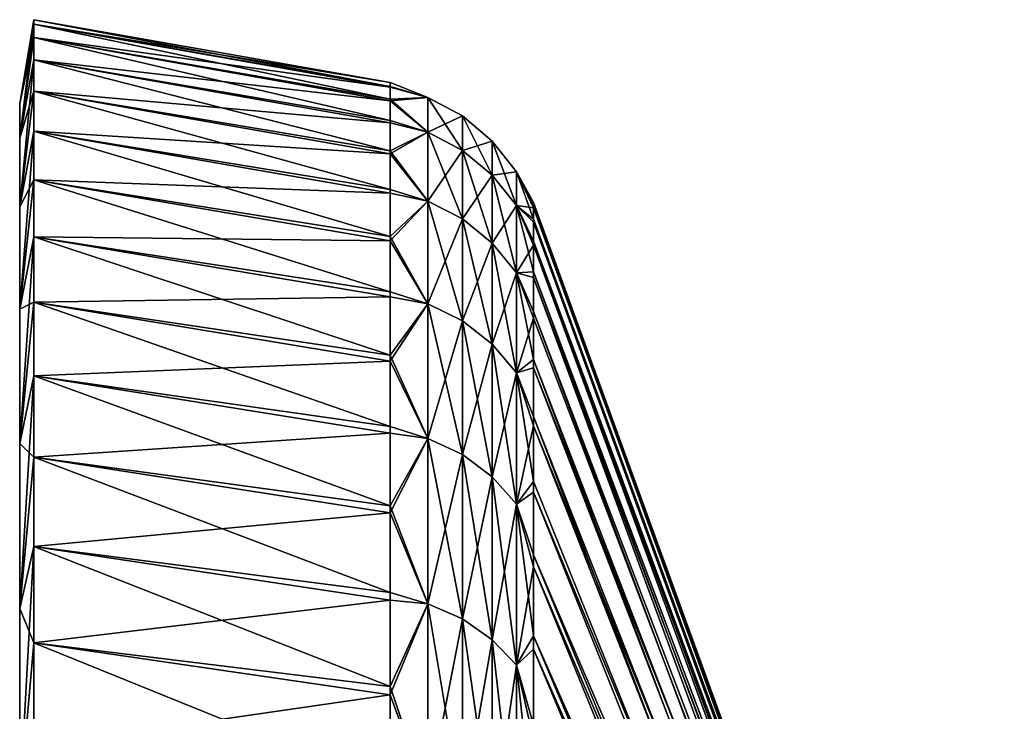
# Model space of a CAD drawing. Header units: metres. Extents: x -82 to 67, y -109 to 109.
# Tile 32 of 216: x -82.02 to -71.49, y -51.4 to -44. Entities that reach past the tile are written whole.
import ezdxf

# ---------------------------------------------------------------- set-up
doc = ezdxf.new("R2010")
doc.units = ezdxf.units.M
doc.layers.add('solid_21_382_010_XXX', color=7, linetype='CONTINUOUS')

msp = doc.modelspace()

# ---------------------------------------------------------------- linework, layer by layer
at = {"layer": 'solid_21_382_010_XXX'}
for points in [[(-82.019997, -44.89711, -37.386559), (-81.870003, -44.048004, -37.334198), (-81.870003, -44, -39.099998)], [(-82.019997, -44.89711, -40.813446), (-81.870003, -44, -39.099998), (-81.870003, -44.048004, -40.865803)], [(-82.019997, -44.89711, -40.813446), (-82.019997, -44.89711, -37.386559), (-81.870003, -44, -39.099998)], [(-81.870003, -44, -39.099998), (-78.057159, -44.672394, -39.025921), (-78.057159, -44.715195, -40.751724)], [(-81.870003, -44, -39.099998), (-81.870003, -44.048004, -37.334198), (-78.057159, -44.672394, -39.025921)], [(-81.870003, -44.048004, -40.865803), (-81.870003, -44, -39.099998), (-78.057159, -44.715195, -40.751724)], [(-82.019997, -45.267635, -33.97963), (-81.870003, -44.191837, -35.574024), (-81.870003, -44.048004, -37.334198)], [(-82.019997, -44.89711, -37.386559), (-82.019997, -45.267635, -33.97963), (-81.870003, -44.048004, -37.334198)], [(-82.019997, -44.89711, -40.813446), (-81.870003, -44.048004, -40.865803), (-81.870003, -44.191837, -42.625977)], [(-81.870003, -44.048004, -37.334198), (-78.057159, -44.723228, -37.300335), (-78.057159, -44.672394, -39.025921)], [(-81.870003, -44.048004, -37.334198), (-81.870003, -44.191837, -35.574024), (-78.057159, -44.723228, -37.300335)], [(-81.870003, -44.048004, -40.865803), (-78.057159, -44.715195, -40.751724), (-78.057159, -44.851505, -42.472664)], [(-81.870003, -44.191837, -42.625977), (-81.870003, -44.048004, -40.865803), (-78.057159, -44.851505, -42.472664)], [(-82.019997, -45.267635, -33.97963), (-81.870003, -44.431114, -33.823963), (-81.870003, -44.191837, -35.574024)], [(-82.019997, -45.267639, -44.220375), (-81.870003, -44.191837, -42.625977), (-81.870003, -44.431114, -44.376038)], [(-82.019997, -45.267639, -44.220375), (-82.019997, -44.89711, -40.813446), (-81.870003, -44.191837, -42.625977)], [(-81.870003, -44.191837, -35.574024), (-78.057159, -44.86755, -35.580048), (-78.057159, -44.723228, -37.300335)], [(-81.870003, -44.191837, -35.574024), (-81.870003, -44.431114, -33.823963), (-78.057159, -44.86755, -35.580048)], [(-81.870003, -44.191837, -42.625977), (-78.057159, -44.851505, -42.472664), (-78.057159, -45.080925, -44.183685)], [(-81.870003, -44.431114, -44.376038), (-81.870003, -44.191837, -42.625977), (-78.057159, -45.080925, -44.183685)], [(-82.019997, -46.004314, -30.632902), (-81.870003, -44.765144, -32.089371), (-81.870003, -44.431114, -33.823963)], [(-82.019997, -45.267635, -33.97963), (-82.019997, -46.004314, -30.632902), (-81.870003, -44.431114, -33.823963)], [(-82.019997, -45.267639, -44.220375), (-81.870003, -44.431114, -44.376038), (-81.870003, -44.765144, -46.110626)], [(-81.870003, -44.431114, -33.823963), (-78.057159, -45.104931, -33.870113), (-78.057159, -44.86755, -35.580048)], [(-81.870003, -44.431114, -33.823963), (-81.870003, -44.765144, -32.089371), (-78.057159, -45.104931, -33.870113)], [(-81.870003, -44.431114, -44.376038), (-78.057159, -45.080925, -44.183685), (-78.057159, -45.402782, -45.879749)], [(-81.870003, -44.765144, -46.110626), (-81.870003, -44.431114, -44.376038), (-78.057159, -45.402782, -45.879749)], [(-78.057159, -44.672394, -39.025921), (-77.655159, -44.834091, -37.383232), (-77.655159, -44.834103, -40.81699)], [(-78.057159, -44.672394, -39.025921), (-78.057159, -44.723228, -37.300335), (-77.655159, -44.834091, -37.383232)], [(-78.057159, -44.715195, -40.751724), (-78.057159, -44.672394, -39.025921), (-77.655159, -44.834103, -40.81699)], [(-78.057159, -44.851505, -42.472664), (-78.057159, -44.715195, -40.751724), (-77.655159, -44.834103, -40.81699)], [(-78.057159, -44.723228, -37.300335), (-78.057159, -44.86755, -35.580048), (-77.655159, -44.834091, -37.383232)], [(-82.019997, -46.004314, -30.632902), (-81.870003, -45.192871, -30.375689), (-81.870003, -44.765144, -32.089371)], [(-82.019997, -46.004314, -47.567101), (-81.870003, -44.765144, -46.110626), (-81.870003, -45.192871, -47.82431)], [(-82.019997, -46.004314, -47.567101), (-82.019997, -45.267639, -44.220375), (-81.870003, -44.765144, -46.110626)], [(-81.870003, -44.765144, -32.089371), (-78.057159, -45.434677, -32.175564), (-78.057159, -45.104931, -33.870113)], [(-81.870003, -44.765144, -32.089371), (-81.870003, -45.192871, -30.375689), (-78.057159, -45.434677, -32.175564)], [(-81.870003, -44.765144, -46.110626), (-78.057159, -45.402782, -45.879749), (-78.057159, -45.816124, -47.55587)], [(-81.870003, -45.192871, -47.82431), (-81.870003, -44.765144, -46.110626), (-78.057159, -45.816124, -47.55587)], [(-78.057159, -44.86755, -35.580048), (-77.655159, -45.205334, -33.969601), (-77.655159, -44.834091, -37.383232)], [(-78.057159, -44.851505, -42.472664), (-77.655159, -44.834103, -40.81699), (-77.655159, -45.205372, -44.230621)], [(-78.057159, -45.080925, -44.183685), (-78.057159, -44.851505, -42.472664), (-77.655159, -45.205372, -44.230621)], [(-77.655159, -44.834091, -37.383232), (-77.285561, -45.030407, -37.393875), (-77.285561, -45.030418, -40.806347)], [(-77.655159, -44.834091, -37.383232), (-77.655159, -45.205334, -33.969601), (-77.285561, -45.030407, -37.393875)], [(-77.655159, -44.834103, -40.81699), (-77.655159, -44.834091, -37.383232), (-77.285561, -45.030418, -40.806347)], [(-77.655159, -44.834103, -40.81699), (-77.285561, -45.030418, -40.806347), (-77.285561, -45.399384, -44.198811)], [(-77.655159, -45.205372, -44.230621), (-77.655159, -44.834103, -40.81699), (-77.285561, -45.399384, -44.198811)], [(-82.019997, -45.267639, -44.220375), (-82.019997, -45.267635, -33.97963), (-82.019997, -44.89711, -37.386559)], [(-82.019997, -45.267639, -44.220375), (-82.019997, -44.89711, -37.386559), (-82.019997, -44.89711, -40.813446)], [(-78.057159, -44.86755, -35.580048), (-78.057159, -45.104931, -33.870113), (-77.655159, -45.205334, -33.969601)], [(-77.655159, -45.205334, -33.969601), (-77.285561, -45.399345, -34.001408), (-77.285561, -45.030407, -37.393875)], [(-77.285561, -45.030407, -37.393875), (-76.964989, -45.299244, -37.408451), (-76.964989, -45.299255, -40.791771)], [(-77.285561, -45.030407, -37.393875), (-77.285561, -45.399345, -34.001408), (-76.964989, -45.299244, -37.408451)], [(-77.285561, -45.030418, -40.806347), (-77.285561, -45.030407, -37.393875), (-76.964989, -45.299255, -40.791771)], [(-77.285561, -45.030418, -40.806347), (-76.964989, -45.299255, -40.791771), (-76.964989, -45.66507, -44.155254)], [(-77.285561, -45.399384, -44.198811), (-77.285561, -45.030418, -40.806347), (-76.964989, -45.66507, -44.155254)], [(-78.057159, -45.402782, -45.879749), (-78.057159, -45.080925, -44.183685), (-77.655159, -45.205372, -44.230621)], [(-78.057159, -45.104931, -33.870113), (-78.057159, -45.434677, -32.175564), (-77.655159, -45.205334, -33.969601)], [(-82.019997, -47.09853, -27.385389), (-81.870003, -45.713024, -28.687887), (-81.870003, -45.192871, -30.375689)], [(-82.019997, -46.004314, -30.632902), (-82.019997, -47.09853, -27.385389), (-81.870003, -45.192871, -30.375689)], [(-82.019997, -46.004314, -47.567101), (-81.870003, -45.192871, -47.82431), (-81.870003, -45.713024, -49.512115)], [(-82.019997, -46.004314, -47.567101), (-82.019997, -46.004314, -30.632902), (-82.019997, -45.267635, -33.97963)], [(-82.019997, -46.004314, -47.567101), (-82.019997, -45.267635, -33.97963), (-82.019997, -45.267639, -44.220375)], [(-81.870003, -45.192871, -30.375689), (-78.057159, -45.855816, -30.501389), (-78.057159, -45.434677, -32.175564)], [(-81.870003, -45.192871, -30.375689), (-81.870003, -45.713024, -28.687887), (-78.057159, -45.855816, -30.501389)], [(-81.870003, -45.192871, -47.82431), (-78.057159, -45.816124, -47.55587), (-78.057159, -46.319736, -49.207111)], [(-81.870003, -45.713024, -49.512115), (-81.870003, -45.192871, -47.82431), (-78.057159, -46.319736, -49.207111)], [(-78.057159, -45.434677, -32.175564), (-77.655159, -45.943481, -30.616121), (-77.655159, -45.205334, -33.969601)], [(-78.057159, -45.402782, -45.879749), (-77.655159, -45.205372, -44.230621), (-77.655159, -45.943542, -47.584095)], [(-77.655159, -45.205334, -33.969601), (-77.655159, -45.943481, -30.616121), (-77.285561, -45.399345, -34.001408)], [(-77.655159, -45.205372, -44.230621), (-77.285561, -45.399384, -44.198811), (-77.285561, -46.132977, -47.531498)], [(-77.655159, -45.943542, -47.584095), (-77.655159, -45.205372, -44.230621), (-77.285561, -46.132977, -47.531498)], [(-77.285561, -45.399345, -34.001408), (-76.964989, -45.665035, -34.044964), (-76.964989, -45.299244, -37.408451)], [(-76.964989, -45.299244, -37.408451), (-76.707481, -45.62883, -37.426319), (-76.707481, -45.628841, -40.773899)], [(-76.964989, -45.299244, -37.408451), (-76.964989, -45.665035, -34.044964), (-76.707481, -45.62883, -37.426319)], [(-76.964989, -45.299255, -40.791771), (-76.964989, -45.299244, -37.408451), (-76.707481, -45.628841, -40.773899)], [(-76.964989, -45.299255, -40.791771), (-76.707481, -45.628841, -40.773899), (-76.707481, -45.990791, -44.101852)], [(-76.964989, -45.66507, -44.155254), (-76.964989, -45.299255, -40.791771), (-76.707481, -45.990791, -44.101852)], [(-78.057159, -45.816124, -47.55587), (-78.057159, -45.402782, -45.879749), (-77.655159, -45.943542, -47.584095)], [(-78.057159, -45.434677, -32.175564), (-78.057159, -45.855816, -30.501389), (-77.655159, -45.943481, -30.616121)], [(-77.655159, -45.943481, -30.616121), (-77.285561, -46.132915, -30.668716), (-77.285561, -45.399345, -34.001408)], [(-77.285561, -45.399345, -34.001408), (-77.285561, -46.132915, -30.668716), (-76.964989, -45.665035, -34.044964)], [(-77.285561, -45.399384, -44.198811), (-76.964989, -45.66507, -44.155254), (-76.964989, -46.392395, -47.459469)], [(-77.285561, -46.132977, -47.531498), (-77.285561, -45.399384, -44.198811), (-76.964989, -46.392395, -47.459469)], [(-77.285561, -46.132915, -30.668716), (-76.964989, -46.392338, -30.740744), (-76.964989, -45.665035, -34.044964)], [(-76.964989, -45.665035, -34.044964), (-76.707481, -45.990757, -34.098362), (-76.707481, -45.62883, -37.426319)], [(-76.964989, -45.665035, -34.044964), (-76.964989, -46.392338, -30.740744), (-76.707481, -45.990757, -34.098362)], [(-76.964989, -45.66507, -44.155254), (-76.707481, -45.990791, -44.101852), (-76.707481, -46.710434, -47.371166)], [(-76.964989, -46.392395, -47.459469), (-76.964989, -45.66507, -44.155254), (-76.707481, -46.710434, -47.371166)], [(-76.707481, -45.62883, -37.426319), (-76.52507, -46.014004, -37.24934), (-76.52507, -45.958172, -38.966961)], [(-76.707481, -45.62883, -37.426319), (-76.707481, -45.990757, -34.098362), (-76.52507, -46.014004, -37.24934)], [(-76.707481, -45.62883, -37.426319), (-76.52507, -45.958172, -38.966961), (-76.52507, -45.999039, -40.684998)], [(-76.707481, -45.628841, -40.773899), (-76.707481, -45.62883, -37.426319), (-76.52507, -45.999039, -40.684998)], [(-76.707481, -45.628841, -40.773899), (-76.52507, -45.999039, -40.684998), (-76.52507, -46.136467, -42.398018)], [(-76.707481, -45.990791, -44.101852), (-76.707481, -45.628841, -40.773899), (-76.52507, -46.136467, -42.398018)], [(-82.019997, -47.09853, -27.385389), (-81.870003, -46.324203, -27.03056), (-81.870003, -45.713024, -28.687887)], [(-82.019997, -47.09853, -50.814617), (-81.870003, -45.713024, -49.512115), (-81.870003, -46.324203, -51.169441)], [(-82.019997, -47.09853, -50.814617), (-82.019997, -46.004314, -47.567101), (-81.870003, -45.713024, -49.512115)], [(-81.870003, -45.713024, -28.687887), (-78.057159, -46.367111, -28.852509), (-78.057159, -45.855816, -30.501389)], [(-81.870003, -45.713024, -28.687887), (-81.870003, -46.324203, -27.03056), (-78.057159, -46.367111, -28.852509)], [(-81.870003, -45.713024, -49.512115), (-78.057159, -46.319736, -49.207111), (-78.057159, -46.91214, -50.828617)], [(-81.870003, -46.324203, -51.169441), (-81.870003, -45.713024, -49.512115), (-78.057159, -46.91214, -50.828617)], [(-78.057159, -46.319736, -49.207111), (-78.057159, -45.816124, -47.55587), (-77.655159, -45.943542, -47.584095)], [(-78.057159, -45.855816, -30.501389), (-78.057159, -46.367111, -28.852509), (-77.655159, -45.943481, -30.616121)], [(-82.019997, -47.09853, -50.814617), (-82.019997, -47.09853, -27.385389), (-82.019997, -46.004314, -30.632902)], [(-82.019997, -47.09853, -50.814617), (-82.019997, -46.004314, -30.632902), (-82.019997, -46.004314, -47.567101)], [(-78.057159, -46.367111, -28.852509), (-77.655159, -47.039875, -27.362106), (-77.655159, -45.943481, -30.616121)], [(-78.057159, -46.319736, -49.207111), (-77.655159, -45.943542, -47.584095), (-77.655159, -47.039959, -50.838104)], [(-77.655159, -45.943481, -30.616121), (-77.655159, -47.039875, -27.362106), (-77.285561, -46.132915, -30.668716)], [(-77.655159, -45.943542, -47.584095), (-77.285561, -46.132977, -47.531498), (-77.285561, -47.222599, -50.765331)], [(-77.655159, -47.039959, -50.838104), (-77.655159, -45.943542, -47.584095), (-77.285561, -47.222599, -50.765331)], [(-76.964989, -46.392338, -30.740744), (-76.707481, -46.710377, -30.829046), (-76.707481, -45.990757, -34.098362)], [(-76.707481, -45.990757, -34.098362), (-76.52507, -46.414742, -33.837101), (-76.52507, -46.166351, -35.537582)], [(-76.707481, -45.990757, -34.098362), (-76.707481, -46.710377, -30.829046), (-76.52507, -46.414742, -33.837101)], [(-76.707481, -45.990757, -34.098362), (-76.52507, -46.166351, -35.537582), (-76.52507, -46.014004, -37.24934)], [(-76.707481, -45.990791, -44.101852), (-76.52507, -46.136467, -42.398018), (-76.52507, -46.370033, -44.100601)], [(-76.707481, -45.990791, -44.101852), (-76.52507, -46.370033, -44.100601), (-76.52507, -46.698986, -45.787346)], [(-76.707481, -46.710434, -47.371166), (-76.707481, -45.990791, -44.101852), (-76.52507, -46.698986, -45.787346)], [(-76.52507, -45.958172, -38.966961), (-71.488861, -59.796421, -38.863811), (-71.488861, -59.817261, -39.966927)], [(-76.52507, -45.958172, -38.966961), (-76.52507, -46.014004, -37.24934), (-71.488861, -59.796421, -38.863811)], [(-76.52507, -45.999039, -40.684998), (-76.52507, -45.958172, -38.966961), (-71.488861, -59.817261, -39.966927)], [(-76.52507, -45.999039, -40.684998), (-71.488861, -59.817261, -39.966927), (-71.488861, -59.910873, -41.066261)], [(-76.52507, -46.136467, -42.398018), (-76.52507, -45.999039, -40.684998), (-71.488861, -59.910873, -41.066261)], [(-76.52507, -46.014004, -37.24934), (-71.488861, -59.848442, -37.761723), (-71.488861, -59.796421, -38.863811)], [(-76.52507, -46.014004, -37.24934), (-76.52507, -46.166351, -35.537582), (-71.488861, -59.848442, -37.761723)], [(-77.655159, -47.039875, -27.362106), (-77.285561, -47.222515, -27.434875), (-77.285561, -46.132915, -30.668716)], [(-77.285561, -46.132915, -30.668716), (-77.285561, -47.222515, -27.434875), (-76.964989, -46.392338, -30.740744)], [(-77.285561, -46.132977, -47.531498), (-76.964989, -46.392395, -47.459469), (-76.964989, -47.47271, -50.665676)], [(-77.285561, -47.222599, -50.765331), (-77.285561, -46.132977, -47.531498), (-76.964989, -47.47271, -50.665676)], [(-76.52507, -46.370033, -44.100601), (-76.52507, -46.136467, -42.398018), (-71.488861, -59.910873, -41.066261)], [(-76.52507, -46.166351, -35.537582), (-71.488861, -59.973099, -36.665474), (-71.488861, -59.848442, -37.761723)], [(-76.52507, -46.166351, -35.537582), (-76.52507, -46.414742, -33.837101), (-71.488861, -59.973099, -36.665474)], [(-82.019997, -48.537399, -24.275301), (-81.870003, -47.024513, -25.408924), (-81.870003, -46.324203, -27.03056)], [(-82.019997, -47.09853, -27.385389), (-82.019997, -48.537399, -24.275301), (-81.870003, -46.324203, -27.03056)], [(-82.019997, -47.09853, -50.814617), (-81.870003, -46.324203, -51.169441), (-81.870003, -47.024513, -52.791077)], [(-81.870003, -46.324203, -27.03056), (-78.057159, -46.967056, -27.233776), (-78.057159, -46.367111, -28.852509)], [(-81.870003, -46.324203, -27.03056), (-81.870003, -47.024513, -25.408924), (-78.057159, -46.967056, -27.233776)], [(-81.870003, -46.324203, -51.169441), (-78.057159, -46.91214, -50.828617), (-78.057159, -47.591587, -52.415619)], [(-81.870003, -47.024513, -52.791077), (-81.870003, -46.324203, -51.169441), (-78.057159, -47.591587, -52.415619)], [(-78.057159, -46.91214, -50.828617), (-78.057159, -46.319736, -49.207111), (-77.655159, -47.039959, -50.838104)], [(-78.057159, -46.367111, -28.852509), (-78.057159, -46.967056, -27.233776), (-77.655159, -47.039875, -27.362106)], [(-77.285561, -47.222515, -27.434875), (-76.964989, -47.472626, -27.534529), (-76.964989, -46.392338, -30.740744)], [(-76.964989, -46.392338, -30.740744), (-76.964989, -47.472626, -27.534529), (-76.707481, -46.710377, -30.829046)], [(-76.964989, -46.392395, -47.459469), (-76.707481, -46.710434, -47.371166), (-76.707481, -47.779335, -50.543507)], [(-76.964989, -47.47271, -50.665676), (-76.964989, -46.392395, -47.459469), (-76.707481, -47.779335, -50.543507)], [(-76.707481, -46.710377, -30.829046), (-76.52507, -46.758377, -32.153282), (-76.52507, -46.414742, -33.837101)], [(-76.52507, -46.370033, -44.100601), (-71.488861, -59.910873, -41.066261), (-71.488861, -60.076847, -42.157021)], [(-76.52507, -46.698986, -45.787346), (-76.52507, -46.370033, -44.100601), (-71.488861, -60.076847, -42.157021)], [(-76.52507, -46.414742, -33.837101), (-71.488861, -60.169849, -35.579845), (-71.488861, -59.973099, -36.665474)], [(-76.52507, -46.414742, -33.837101), (-76.52507, -46.758377, -32.153282), (-71.488861, -60.169849, -35.579845)], [(-76.964989, -47.472626, -27.534529), (-76.707481, -47.779255, -27.656698), (-76.707481, -46.710377, -30.829046)], [(-76.707481, -46.710434, -47.371166), (-76.52507, -46.698986, -45.787346), (-76.52507, -47.122292, -47.452923)], [(-76.707481, -46.710377, -30.829046), (-76.52507, -47.196178, -30.491459), (-76.52507, -46.758377, -32.153282)], [(-76.707481, -46.710377, -30.829046), (-76.707481, -47.779255, -27.656698), (-76.52507, -47.196178, -30.491459)], [(-76.707481, -46.710434, -47.371166), (-76.52507, -47.122292, -47.452923), (-76.52507, -47.638611, -49.092052)], [(-76.707481, -47.779335, -50.543507), (-76.707481, -46.710434, -47.371166), (-76.52507, -47.638611, -49.092052)], [(-76.52507, -46.698986, -45.787346), (-71.488861, -60.076847, -42.157021), (-71.488861, -60.314461, -43.234447)], [(-76.52507, -47.122292, -47.452923), (-76.52507, -46.698986, -45.787346), (-71.488861, -60.314461, -43.234447)], [(-76.52507, -46.758377, -32.153282), (-71.488861, -60.437832, -34.509571), (-71.488861, -60.169849, -35.579845)], [(-76.52507, -46.758377, -32.153282), (-76.52507, -47.196178, -30.491459), (-71.488861, -60.437832, -34.509571)], [(-81.870003, -47.024513, -25.408924), (-78.057159, -47.653885, -25.649956), (-78.057159, -46.967056, -27.233776)], [(-78.057159, -47.591587, -52.415619), (-78.057159, -46.91214, -50.828617), (-77.655159, -47.039959, -50.838104)], [(-78.057159, -46.967056, -27.233776), (-78.057159, -47.653885, -25.649956), (-77.655159, -47.039875, -27.362106)], [(-82.019997, -48.537399, -24.275301), (-81.870003, -47.811737, -23.828016), (-81.870003, -47.024513, -25.408924)], [(-82.019997, -48.537403, -53.924702), (-81.870003, -47.024513, -52.791077), (-81.870003, -47.811737, -54.371983)], [(-82.019997, -48.537403, -53.924702), (-82.019997, -47.09853, -50.814617), (-81.870003, -47.024513, -52.791077)], [(-81.870003, -47.024513, -25.408924), (-81.870003, -47.811737, -23.828016), (-78.057159, -47.653885, -25.649956)], [(-81.870003, -47.024513, -52.791077), (-78.057159, -47.591587, -52.415619), (-78.057159, -48.356083, -53.963448)], [(-81.870003, -47.811737, -54.371983), (-81.870003, -47.024513, -52.791077), (-78.057159, -48.356083, -53.963448)], [(-78.057159, -47.653885, -25.649956), (-77.655159, -48.481667, -24.245707), (-77.655159, -47.039875, -27.362106)], [(-78.057159, -47.591587, -52.415619), (-77.655159, -47.039959, -50.838104), (-77.655159, -48.48177, -53.954491)], [(-77.655159, -47.039875, -27.362106), (-77.655159, -48.481667, -24.245707), (-77.285561, -47.222515, -27.434875)], [(-77.655159, -47.039959, -50.838104), (-77.285561, -47.222599, -50.765331), (-77.285561, -48.655472, -53.8624)], [(-77.655159, -48.48177, -53.954491), (-77.655159, -47.039959, -50.838104), (-77.285561, -48.655472, -53.8624)], [(-82.019997, -48.537403, -53.924702), (-82.019997, -48.537399, -24.275301), (-82.019997, -47.09853, -27.385389)], [(-82.019997, -48.537403, -53.924702), (-82.019997, -47.09853, -27.385389), (-82.019997, -47.09853, -50.814617)], [(-76.52507, -47.122292, -47.452923), (-71.488861, -60.314461, -43.234447), (-71.488861, -60.622677, -44.293835)], [(-76.52507, -47.638611, -49.092052), (-76.52507, -47.122292, -47.452923), (-71.488861, -60.622677, -44.293835)], [(-77.655159, -48.481667, -24.245707), (-77.285561, -48.655365, -24.337797), (-77.285561, -47.222515, -27.434875)], [(-77.285561, -47.222515, -27.434875), (-77.285561, -48.655365, -24.337797), (-76.964989, -47.472626, -27.534529)], [(-77.285561, -47.222599, -50.765331), (-76.964989, -47.47271, -50.665676), (-76.964989, -48.893341, -53.736286)], [(-77.285561, -48.655472, -53.8624), (-77.285561, -47.222599, -50.765331), (-76.964989, -48.893341, -53.736286)], [(-76.707481, -47.779255, -27.656698), (-76.52507, -47.726753, -28.85689), (-76.52507, -47.196178, -30.491459)], [(-76.52507, -47.196178, -30.491459), (-76.52507, -47.726753, -28.85689), (-71.488861, -60.437832, -34.509571)], [(-77.285561, -48.655365, -24.337797), (-76.964989, -48.893238, -24.463907), (-76.964989, -47.472626, -27.534529)], [(-76.964989, -47.472626, -27.534529), (-76.964989, -48.893238, -24.463907), (-76.707481, -47.779255, -27.656698)], [(-76.964989, -47.47271, -50.665676), (-76.707481, -47.779335, -50.543507), (-76.707481, -49.184959, -53.58168)], [(-76.964989, -48.893341, -53.736286), (-76.964989, -47.47271, -50.665676), (-76.707481, -49.184959, -53.58168)], [(-78.057159, -48.356083, -53.963448), (-78.057159, -47.591587, -52.415619), (-77.655159, -48.48177, -53.954491)], [(-81.870003, -47.811737, -23.828016), (-78.057159, -48.425579, -24.105703), (-78.057159, -47.653885, -25.649956)], [(-78.057159, -47.653885, -25.649956), (-78.057159, -48.425579, -24.105703), (-77.655159, -48.481667, -24.245707)], [(-76.707481, -47.779335, -50.543507), (-76.52507, -47.638611, -49.092052), (-76.52507, -48.2463, -50.699547)], [(-76.52507, -47.638611, -49.092052), (-71.488861, -60.622677, -44.293835), (-71.488861, -61.000149, -45.330566)], [(-76.52507, -48.2463, -50.699547), (-76.52507, -47.638611, -49.092052), (-71.488861, -61.000149, -45.330566)], [(-76.964989, -48.893238, -24.463907), (-76.707481, -49.18486, -24.618513), (-76.707481, -47.779255, -27.656698)], [(-76.707481, -47.779255, -27.656698), (-76.52507, -48.348427, -27.254751), (-76.52507, -47.726753, -28.85689)], [(-76.707481, -47.779255, -27.656698), (-76.707481, -49.18486, -24.618513), (-76.52507, -48.348427, -27.254751)], [(-76.707481, -47.779335, -50.543507), (-76.52507, -48.2463, -50.699547), (-76.52507, -48.943447, -52.270317)], [(-76.707481, -49.184959, -53.58168), (-76.707481, -47.779335, -50.543507), (-76.52507, -48.943447, -52.270317)], [(-76.52507, -47.726753, -28.85689), (-71.488861, -60.775875, -33.45932), (-71.488861, -60.437832, -34.509571)], [(-76.52507, -47.726753, -28.85689), (-76.52507, -48.348427, -27.254751), (-71.488861, -60.775875, -33.45932)], [(-82.019997, -50.304237, -21.338787), (-81.870003, -48.683857, -22.291903), (-81.870003, -47.811737, -23.828016)], [(-82.019997, -48.537399, -24.275301), (-82.019997, -50.304237, -21.338787), (-81.870003, -47.811737, -23.828016)], [(-82.019997, -48.537403, -53.924702), (-81.870003, -47.811737, -54.371983), (-81.870003, -48.683857, -55.908096)], [(-81.870003, -47.811737, -23.828016), (-81.870003, -48.683857, -22.291903), (-78.057159, -48.425579, -24.105703)], [(-81.870003, -47.811737, -54.371983), (-78.057159, -48.356083, -53.963448), (-78.057159, -49.203381, -55.467548)], [(-81.870003, -48.683857, -55.908096), (-81.870003, -47.811737, -54.371983), (-78.057159, -49.203381, -55.467548)], [(-76.52507, -48.2463, -50.699547), (-71.488861, -61.000149, -45.330566), (-71.488861, -61.445236, -46.340122)], [(-76.52507, -48.943447, -52.270317), (-76.52507, -48.2463, -50.699547), (-71.488861, -61.445236, -46.340122)], [(-81.870003, -48.683857, -22.291903), (-78.057159, -49.279865, -22.605564), (-78.057159, -48.425579, -24.105703)], [(-78.057159, -49.203381, -55.467548), (-78.057159, -48.356083, -53.963448), (-77.655159, -48.48177, -53.954491)], [(-78.057159, -48.425579, -24.105703), (-78.057159, -49.279865, -22.605564), (-77.655159, -48.481667, -24.245707)], [(-76.707481, -49.18486, -24.618513), (-76.52507, -49.059231, -25.690113), (-76.52507, -48.348427, -27.254751)], [(-76.52507, -48.348427, -27.254751), (-71.488861, -61.182514, -32.433674), (-71.488861, -60.775875, -33.45932)], [(-76.52507, -48.348427, -27.254751), (-76.52507, -49.059231, -25.690113), (-71.488861, -61.182514, -32.433674)], [(-82.019997, -50.304241, -56.861217), (-82.019997, -50.304237, -21.338787), (-82.019997, -48.537399, -24.275301)], [(-82.019997, -50.304241, -56.861217), (-82.019997, -48.537399, -24.275301), (-82.019997, -48.537403, -53.924702)], [(-82.019997, -50.304241, -56.861217), (-82.019997, -48.537403, -53.924702), (-81.870003, -48.683857, -55.908096)], [(-78.057159, -49.279865, -22.605564), (-77.655159, -50.251945, -21.303463), (-77.655159, -48.481667, -24.245707)], [(-78.057159, -49.203381, -55.467548), (-77.655159, -48.48177, -53.954491), (-77.655159, -50.252071, -56.896725)], [(-77.655159, -48.481667, -24.245707), (-77.655159, -50.251945, -21.303463), (-77.285561, -48.655365, -24.337797)], [(-77.655159, -48.48177, -53.954491), (-77.285561, -48.655472, -53.8624), (-77.285561, -50.414799, -56.786392)], [(-77.655159, -50.252071, -56.896725), (-77.655159, -48.48177, -53.954491), (-77.285561, -50.414799, -56.786392)], [(-82.019997, -50.304237, -21.338787), (-81.870003, -49.638149, -20.805437), (-81.870003, -48.683857, -22.291903)], [(-82.019997, -50.304241, -56.861217), (-81.870003, -48.683857, -55.908096), (-81.870003, -49.638149, -57.394562)], [(-81.870003, -48.683857, -22.291903), (-81.870003, -49.638149, -20.805437), (-78.057159, -49.279865, -22.605564)], [(-81.870003, -48.683857, -55.908096), (-78.057159, -49.203381, -55.467548), (-78.057159, -50.130981, -56.923492)], [(-81.870003, -49.638149, -57.394562), (-81.870003, -48.683857, -55.908096), (-78.057159, -50.130981, -56.923492)], [(-77.655159, -50.251945, -21.303463), (-77.285561, -50.414673, -21.413792), (-77.285561, -48.655365, -24.337797)], [(-77.285561, -48.655365, -24.337797), (-77.285561, -50.414673, -21.413792), (-76.964989, -48.893238, -24.463907)], [(-77.285561, -48.655472, -53.8624), (-76.964989, -48.893341, -53.736286), (-76.964989, -50.637638, -56.6353)], [(-77.285561, -50.414799, -56.786392), (-77.285561, -48.655472, -53.8624), (-76.964989, -50.637638, -56.6353)], [(-77.285561, -50.414673, -21.413792), (-76.964989, -50.637516, -21.564882), (-76.964989, -48.893238, -24.463907)], [(-76.964989, -48.893238, -24.463907), (-76.964989, -50.637516, -21.564882), (-76.707481, -49.18486, -24.618513)], [(-76.964989, -48.893341, -53.736286), (-76.707481, -49.184959, -53.58168), (-76.707481, -50.910831, -56.450069)], [(-76.964989, -50.637638, -56.6353), (-76.964989, -48.893341, -53.736286), (-76.707481, -50.910831, -56.450069)], [(-76.707481, -49.184959, -53.58168), (-76.52507, -48.943447, -52.270317), (-76.52507, -49.727833, -53.799389)], [(-76.52507, -49.727833, -53.799389), (-76.52507, -48.943447, -52.270317), (-71.488861, -61.445236, -46.340122)], [(-76.707481, -49.18486, -24.618513), (-76.52507, -49.856911, -24.167933), (-76.52507, -49.059231, -25.690113)], [(-76.52507, -49.059231, -25.690113), (-71.488861, -61.655964, -31.437105), (-71.488861, -61.182514, -32.433674)], [(-76.52507, -49.059231, -25.690113), (-76.52507, -49.856911, -24.167933), (-71.488861, -61.655964, -31.437105)], [(-81.870003, -49.638149, -20.805437), (-78.057159, -50.214237, -21.153952), (-78.057159, -49.279865, -22.605564)], [(-78.057159, -50.130981, -56.923492), (-78.057159, -49.203381, -55.467548), (-77.655159, -50.252071, -56.896725)], [(-78.057159, -49.279865, -22.605564), (-78.057159, -50.214237, -21.153952), (-77.655159, -50.251945, -21.303463)], [(-76.964989, -50.637516, -21.564882), (-76.707481, -50.910709, -21.750113), (-76.707481, -49.18486, -24.618513)], [(-76.707481, -49.18486, -24.618513), (-76.707481, -50.910709, -21.750113), (-76.52507, -49.856911, -24.167933)], [(-76.707481, -49.184959, -53.58168), (-76.52507, -49.727833, -53.799389), (-76.52507, -50.596985, -55.281925)], [(-76.707481, -50.910831, -56.450069), (-76.707481, -49.184959, -53.58168), (-76.52507, -50.596985, -55.281925)], [(-82.019997, -52.37812, -18.610653), (-81.870003, -50.671597, -19.373278), (-81.870003, -49.638149, -20.805437)], [(-82.019997, -50.304237, -21.338787), (-82.019997, -52.37812, -18.610653), (-81.870003, -49.638149, -20.805437)], [(-82.019997, -50.304241, -56.861217), (-81.870003, -49.638149, -57.394562), (-81.870003, -50.671597, -58.826725)], [(-81.870003, -49.638149, -20.805437), (-81.870003, -50.671597, -19.373278), (-78.057159, -50.214237, -21.153952)], [(-81.870003, -49.638149, -57.394562), (-78.057159, -50.130981, -56.923492), (-78.057159, -51.136162, -58.327003)], [(-81.870003, -50.671597, -58.826725), (-81.870003, -49.638149, -57.394562), (-78.057159, -51.136162, -58.327003)], [(-76.52507, -49.727833, -53.799389), (-71.488861, -61.445236, -46.340122), (-71.488861, -61.95599, -47.318096)], [(-76.52507, -50.596985, -55.281925), (-76.52507, -49.727833, -53.799389), (-71.488861, -61.95599, -47.318096)], [(-76.707481, -50.910709, -21.750113), (-76.52507, -50.738941, -22.693026), (-76.52507, -49.856911, -24.167933)], [(-76.52507, -49.856911, -24.167933), (-71.488861, -62.194168, -30.473965), (-71.488861, -61.655964, -31.437105)], [(-76.52507, -49.856911, -24.167933), (-76.52507, -50.738941, -22.693026), (-71.488861, -62.194168, -30.473965)], [(-81.870003, -50.671597, -19.373278), (-78.057159, -51.225937, -19.755135), (-78.057159, -50.214237, -21.153952)], [(-78.057159, -51.136162, -58.327003), (-78.057159, -50.130981, -56.923492), (-77.655159, -50.252071, -56.896725)], [(-78.057159, -50.214237, -21.153952), (-78.057159, -51.225937, -19.755135), (-77.655159, -50.251945, -21.303463)], [(-82.019997, -52.378124, -59.589352), (-82.019997, -52.37812, -18.610653), (-82.019997, -50.304237, -21.338787)], [(-82.019997, -52.378124, -59.589352), (-82.019997, -50.304237, -21.338787), (-82.019997, -50.304241, -56.861217)], [(-82.019997, -52.378124, -59.589352), (-82.019997, -50.304241, -56.861217), (-81.870003, -50.671597, -58.826725)], [(-78.057159, -51.225937, -19.755135), (-77.655159, -52.329964, -18.569866), (-77.655159, -50.251945, -21.303463)], [(-78.057159, -51.136162, -58.327003), (-77.655159, -50.252071, -56.896725), (-77.655159, -52.330109, -59.630306)], [(-77.655159, -50.251945, -21.303463), (-77.655159, -52.329964, -18.569866), (-77.285561, -50.414673, -21.413792)], [(-77.655159, -50.252071, -56.896725), (-77.285561, -50.414799, -56.786392), (-77.285561, -52.47995, -59.503025)], [(-77.655159, -52.330109, -59.630306), (-77.655159, -50.252071, -56.896725), (-77.285561, -52.47995, -59.503025)], [(-77.655159, -52.329964, -18.569866), (-77.285561, -52.479805, -18.697144), (-77.285561, -50.414673, -21.413792)], [(-77.285561, -50.414673, -21.413792), (-77.285561, -52.479805, -18.697144), (-76.964989, -50.637516, -21.564882)], [(-77.285561, -50.414799, -56.786392), (-76.964989, -50.637638, -56.6353), (-76.964989, -52.68515, -59.328728)], [(-77.285561, -52.47995, -59.503025), (-77.285561, -50.414799, -56.786392), (-76.964989, -52.68515, -59.328728)], [(-77.285561, -52.479805, -18.697144), (-76.964989, -52.685005, -18.871441), (-76.964989, -50.637516, -21.564882)], [(-76.964989, -50.637516, -21.564882), (-76.964989, -52.685005, -18.871441), (-76.707481, -50.910709, -21.750113)], [(-76.964989, -50.637638, -56.6353), (-76.707481, -50.910831, -56.450069), (-76.707481, -52.936714, -59.115044)], [(-76.964989, -52.68515, -59.328728), (-76.964989, -50.637638, -56.6353), (-76.707481, -52.936714, -59.115044)], [(-76.707481, -50.910831, -56.450069), (-76.52507, -50.596985, -55.281925), (-76.52507, -51.548141, -56.713226)], [(-76.52507, -50.596985, -55.281925), (-71.488861, -61.95599, -47.318096), (-71.488861, -62.530186, -48.26022)], [(-76.52507, -51.548141, -56.713226), (-76.52507, -50.596985, -55.281925), (-71.488861, -62.530186, -48.26022)], [(-82.019997, -52.37812, -18.610653), (-81.870003, -51.781456, -17.999205), (-81.870003, -50.671597, -19.373278)], [(-82.019997, -52.378124, -59.589352), (-81.870003, -50.671597, -58.826725), (-81.870003, -51.781456, -60.200794)], [(-81.870003, -50.671597, -19.373278), (-81.870003, -51.781456, -17.999205), (-78.057159, -51.225937, -19.755135)], [(-81.870003, -50.671597, -58.826725), (-78.057159, -51.136162, -58.327003), (-78.057159, -52.215958, -59.67395)], [(-81.870003, -51.781456, -60.200794), (-81.870003, -50.671597, -58.826725), (-78.057159, -52.215958, -59.67395)], [(-76.707481, -50.910709, -21.750113), (-76.52507, -51.702534, -21.270063), (-76.52507, -50.738941, -22.693026)], [(-76.52507, -50.738941, -22.693026), (-71.488861, -62.794773, -29.54845), (-71.488861, -62.194168, -30.473965)], [(-76.52507, -50.738941, -22.693026), (-76.52507, -51.702534, -21.270063), (-71.488861, -62.794773, -29.54845)], [(-76.964989, -52.685005, -18.871441), (-76.707481, -52.936573, -19.085123), (-76.707481, -50.910709, -21.750113)], [(-76.707481, -50.910709, -21.750113), (-76.707481, -52.936573, -19.085123), (-76.52507, -51.702534, -21.270063)], [(-76.707481, -50.910831, -56.450069), (-76.52507, -51.548141, -56.713226), (-76.52507, -52.5783, -58.088764)], [(-76.707481, -52.936714, -59.115044), (-76.707481, -50.910831, -56.450069), (-76.52507, -52.5783, -58.088764)], [(-78.057159, -52.215958, -59.67395), (-78.057159, -51.136162, -58.327003), (-77.655159, -52.330109, -59.630306)], [(-81.870003, -51.781456, -17.999205), (-78.057159, -52.311993, -18.413231), (-78.057159, -51.225937, -19.755135)], [(-78.057159, -51.225937, -19.755135), (-78.057159, -52.311993, -18.413231), (-77.655159, -52.329964, -18.569866)]]:
    msp.add_3dface(points, dxfattribs=at)

doc.saveas('drawing.dxf')
